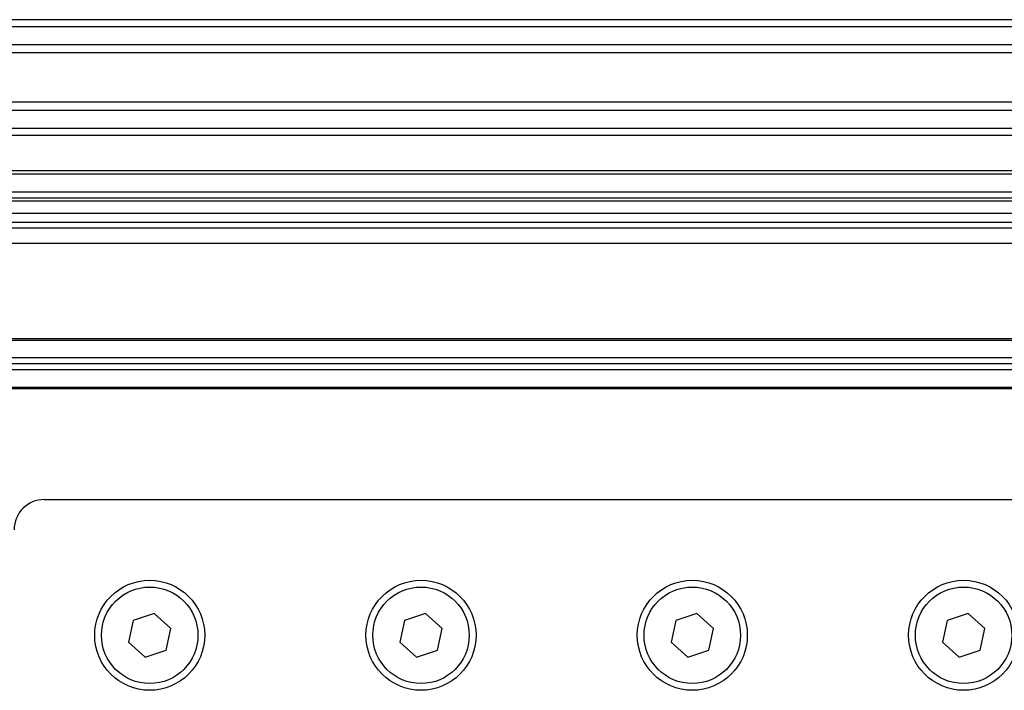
# Model space of a CAD drawing. Header units: millimetres. Extents: x 0 to 420, y 0 to 297.
# Tile 35 of 63: x 133 to 146, y 246 to 255. Entities that reach past the tile are written whole.
import ezdxf

# ---------------------------------------------------------------- set-up
doc = ezdxf.new("R2010")
doc.units = ezdxf.units.MM

msp = doc.modelspace()

# ---------------------------------------------------------------- linework, layer by layer
at = {"color": 7, "linetype": 'Continuous', "lineweight": 25}
for p, q in [((189.93673, 254.97192), (90.45074, 254.97192)), ((189.84369, 254.87815), (90.54377, 254.87815)), ((189.70347, 254.63662), (90.684, 254.63662)), ((189.67184, 254.52744), (90.71562, 254.52744)), ((189.65382, 253.86474), (90.73365, 253.86474)), ((189.65382, 253.75555), (90.73365, 253.75555)), ((189.65382, 253.51402), (90.73365, 253.51402)), ((189.65382, 253.42026), (90.73365, 253.42026)), ((189.65382, 252.94423), (90.73365, 252.94423)), ((189.65382, 252.90301), (90.73365, 252.90301)), ((189.65382, 252.66056), (90.73365, 252.66056)), ((189.65382, 252.57975), (90.73365, 252.57975)), ((189.65382, 252.53934), (90.73365, 252.53934)), ((90.73365, 252.3777), (189.65382, 252.3777)), ((90.73365, 252.25648), (189.65382, 252.25648)), ((189.65382, 252.17566), (90.73365, 252.17566)), ((189.65382, 251.97362), (90.73365, 251.97362)), ((186.76931, 250.69267), (93.19857, 250.69267)), ((186.76353, 250.67246), (93.19857, 250.67246)), ((163.64841, 250.43809), (116.73905, 250.43809)), ((163.64841, 250.27646), (116.73905, 250.27646)), ((163.63744, 250.35727), (116.75003, 250.35727)), ((186.57746, 250.02188), (93.19857, 250.02188)), ((155.98073, 250.04209), (124.40674, 250.04209)), ((133.40509, 248.53889), (147.14401, 248.53889)), ((134.88061, 247.01278), (134.59688, 246.91966)), ((135.10312, 246.81363), (134.88061, 247.01278)), ((138.51738, 247.01278), (138.23365, 246.91966)), ((138.7399, 246.81363), (138.51738, 247.01278)), ((142.15415, 247.01278), (141.87042, 246.91966)), ((142.37667, 246.81363), (142.15415, 247.01278)), ((145.79092, 247.01278), (145.50719, 246.91966)), ((146.01344, 246.81363), (145.79092, 247.01278)), ((134.59688, 246.91966), (134.53566, 246.62738)), ((138.23365, 246.91966), (138.17244, 246.62738)), ((141.87042, 246.91966), (141.80921, 246.62738)), ((145.50719, 246.91966), (145.44598, 246.62738)), ((135.04191, 246.52135), (135.10312, 246.81363)), ((138.67868, 246.52135), (138.7399, 246.81363)), ((142.31545, 246.52135), (142.37667, 246.81363)), ((145.95222, 246.52135), (146.01344, 246.81363)), ((134.53566, 246.62738), (134.75818, 246.42822)), ((138.17244, 246.62738), (138.39495, 246.42822)), ((141.80921, 246.62738), (142.03172, 246.42822)), ((145.44598, 246.62738), (145.66849, 246.42822)), ((134.75818, 246.42822), (135.04191, 246.52135)), ((138.39495, 246.42822), (138.67868, 246.52135)), ((142.03172, 246.42822), (142.31545, 246.52135)), ((145.66849, 246.42822), (145.95222, 246.52135))]:
    msp.add_line(p, q, dxfattribs=at)
for centre, radius in [((134.81939, 246.7205), 0.73746), ((134.81939, 246.7205), 0.64654), ((138.45617, 246.7205), 0.73746), ((138.45617, 246.7205), 0.64654), ((142.09294, 246.7205), 0.73746), ((142.09294, 246.7205), 0.64654), ((145.72971, 246.7205), 0.73746), ((145.72971, 246.7205), 0.64654)]:
    msp.add_circle(centre, radius, dxfattribs=at)
msp.add_arc((133.40509, 248.1348), 0.40409, 90, 180, dxfattribs=at)

doc.saveas('drawing.dxf')
